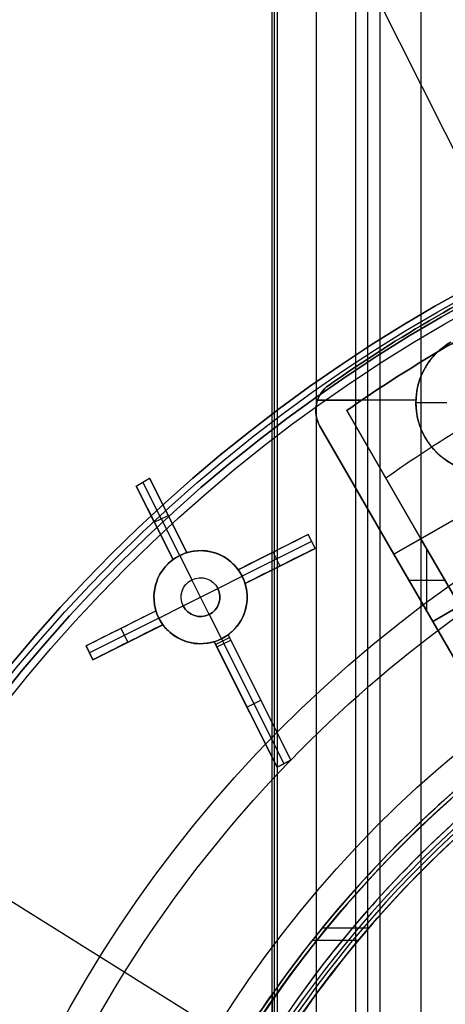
# Model space of a CAD drawing. Extents: x 16119 to 17321, y -6854 to -5812.
# Tile 52 of 68: x 16643 to 16671, y -6430 to -6367. Entities that reach past the tile are written whole.
import ezdxf

# ---------------------------------------------------------------- set-up
doc = ezdxf.new("R2010")
doc.units = 0
doc.layers.get('0').update_dxf_attribs({"linetype": 'CONTINUOUS'})
for name, color, linetype in [('BLANCO_METALICO', 7, 'CONTINUOUS'), ('COLOR', 7, 'CONTINUOUS'), ('LUZ', 7, 'CONTINUOUS')]:
    doc.layers.add(name, color=color, linetype=linetype)

msp = doc.modelspace()

# ---------------------------------------------------------------- linework, layer by layer
for p, q in [((16662.527, -6441.857, 51.183), (16662.527, -5812.14, 51.183)), ((16665.063, -6441.857, 51.536), (16665.063, -5811.868, 51.536)), ((16665.84, -6441.857, 51.959), (16665.84, -5811.868, 51.959)), ((16666.616, -5811.868, 52.382), (16666.616, -6441.857, 52.382)), ((16669.276, -6441.857, 52.752), (16669.276, -5811.868, 52.752)), ((16659.643, -5815.868, 52.337), (16659.643, -6441.857, 52.337)), ((16659.817, -6441.857, 51.583), (16659.817, -5815.868, 51.583)), ((16659.991, -5815.868, 50.83), (16659.991, -6441.857, 50.83)), ((16662.901, -6425.243, 55.925), (16665.9, -6425.243, 56.617)), ((16665.211, -6426.057, 50.773), (16662.247, -6426.057, 50.088)), ((16659.666, -6429.523, 49.493), (16659.666, -6433.678, 49.493))]:
    msp.add_line(p, q)
at = {"extrusion": (-0.224951, 1.81524e-15, 0.97437)}
msp.add_lwpolyline([(6430.281, 16368.813), (6429.806, 16368.478), (6429.332, 16368.139), (6428.862, 16367.796), (6428.393, 16367.449), (6427.927, 16367.097), (6427.463, 16366.742), (6427.002, 16366.383), (6426.543, 16366.02), (6426.087, 16365.653), (6425.634, 16365.282), (6425.183, 16364.907), (6424.735, 16364.529), (6424.29, 16364.146), (6423.848, 16363.76), (6423.408, 16363.371), (6422.971, 16362.977), (6422.538, 16362.58), (6422.107, 16362.18), (6421.679, 16361.775), (6421.255, 16361.368), (6420.833, 16360.956), (6420.415, 16360.542), (6420, 16360.124), (6419.588, 16359.702), (6419.179, 16359.277), (6418.774, 16358.849), (6418.372, 16358.418), (6417.974, 16357.983), (6417.579, 16357.545), (6417.187, 16357.104), (6416.799, 16356.66), (6416.414, 16356.213), (6416.033, 16355.763), (6415.656, 16355.31), (6415.282, 16354.855), (6414.912, 16354.396), (6414.545, 16353.934), (6414.183, 16353.47), (6413.824, 16353.003), (6413.468, 16352.533), (6413.117, 16352.061), (6412.77, 16351.586), (6412.426, 16351.108), (6412.086, 16350.628), (6411.75, 16350.146), (6411.418, 16349.661), (6411.09, 16349.174), (6410.766, 16348.685), (6410.446, 16348.193), (6410.13, 16347.699), (6409.819, 16347.203), (6409.511, 16346.705), (6409.207, 16346.205), (6408.907, 16345.703), (6408.612, 16345.2), (6408.32, 16344.694), (6408.033, 16344.186), (6407.75, 16343.677), (6407.471, 16343.166), (6407.196, 16342.653), (6406.926, 16342.139), (6406.659, 16341.623), (6406.397, 16341.106), (6406.139, 16340.587), (6405.886, 16340.067), (6405.636, 16339.545), (6405.391, 16339.023), (6405.15, 16338.499), (6404.914, 16337.974), (6404.681, 16337.447), (6404.453, 16336.92), (6404.229, 16336.392), (6404.01, 16335.862), (6403.794, 16335.332), (6403.583, 16334.801), (6403.377, 16334.269), (6403.174, 16333.736), (6402.976, 16333.203), (6402.782, 16332.669), (6402.592, 16332.134), (6402.407, 16331.599), (6402.226, 16331.063), (6402.049, 16330.527), (6401.876, 16329.99), (6401.708, 16329.454), (6401.544, 16328.916), (6401.384, 16328.379), (6401.228, 16327.841), (6401.076, 16327.303), (6400.929, 16326.766), (6400.786, 16326.228), (6400.647, 16325.69), (6400.512, 16325.152), (6400.381, 16324.614), (6400.254, 16324.076), (6400.132, 16323.539), (6400.013, 16323.001), (6399.899, 16322.464), (6399.789, 16321.928), (6399.682, 16321.391), (6399.58, 16320.855), (6399.482, 16320.32), (6399.388, 16319.785), (6399.298, 16319.25), (6399.211, 16318.716), (6399.129, 16318.183), (6399.05, 16317.65), (6398.976, 16317.118), (6398.905, 16316.587), (6398.838, 16316.057), (6398.775, 16315.527), (6398.716, 16314.999), (6398.661, 16314.471), (6398.609, 16313.944), (6398.561, 16313.418), (6398.517, 16312.893), (6398.477, 16312.369), (6398.44, 16311.846), (6398.407, 16311.324), (6398.377, 16310.804), (6398.351, 16310.284), (6398.328, 16309.766), (6398.31, 16309.249), (6398.294, 16308.734), (6398.282, 16308.219), (6398.274, 16307.706), (6398.269, 16307.195), (6398.267, 16306.684), (6398.269, 16306.165), (6398.274, 16305.645), (6398.283, 16305.122), (6398.295, 16304.599), (6398.311, 16304.074), (6398.331, 16303.548), (6398.354, 16303.02), (6398.381, 16302.492), (6398.412, 16301.962), (6398.446, 16301.431), (6398.484, 16300.898), (6398.526, 16300.365), (6398.572, 16299.831), (6398.622, 16299.295), (6398.675, 16298.759), (6398.733, 16298.221), (6398.794, 16297.683), (6398.859, 16297.144), (6398.929, 16296.604), (6399.002, 16296.063), (6399.079, 16295.521), (6399.16, 16294.979), (6399.246, 16294.436), (6399.335, 16293.892), (6399.429, 16293.348), (6399.527, 16292.803), (6399.628, 16292.258), (6399.734, 16291.713), (6399.845, 16291.167), (6399.959, 16290.62), (6400.078, 16290.074), (6400.2, 16289.527), (6400.328, 16288.98), (6400.459, 16288.432), (6400.595, 16287.885), (6400.734, 16287.337), (6400.879, 16286.79), (6401.027, 16286.243), (6401.18, 16285.695), (6401.337, 16285.148), (6401.499, 16284.601), (6401.665, 16284.054), (6401.835, 16283.508), (6402.01, 16282.962), (6402.189, 16282.416), (6402.373, 16281.871), (6402.561, 16281.326), (6402.753, 16280.782), (6402.95, 16280.238), (6403.151, 16279.695), (6403.356, 16279.153), (6403.566, 16278.612), (6403.781, 16278.071), (6404, 16277.532), (6404.223, 16276.993), (6404.451, 16276.455), (6404.683, 16275.918), (6404.919, 16275.383), (6405.16, 16274.848), (6405.406, 16274.315), (6405.655, 16273.783), (6405.91, 16273.253), (6406.168, 16272.724), (6406.431, 16272.196), (6406.698, 16271.67), (6406.97, 16271.145), (6407.246, 16270.622), (6407.527, 16270.1), (6407.811, 16269.581), (6408.1, 16269.063), (6408.394, 16268.547), (6408.691, 16268.033), (6408.993, 16267.52), (6409.3, 16267.01), (6409.61, 16266.502), (6409.925, 16265.996), (6410.244, 16265.492), (6410.567, 16264.99), (6410.894, 16264.491), (6411.225, 16263.994), (6411.561, 16263.499), (6411.9, 16263.007), (6412.244, 16262.517), (6412.591, 16262.03), (6412.943, 16261.545), (6413.299, 16261.063), (6413.658, 16260.584), (6414.022, 16260.107), (6414.389, 16259.634), (6414.761, 16259.163), (6415.136, 16258.695), (6415.515, 16258.23), (6415.898, 16257.767), (6416.284, 16257.308), (6416.674, 16256.852), (6417.068, 16256.4), (6417.466, 16255.95), (6417.867, 16255.504), (6418.271, 16255.061), (6418.68, 16254.621), (6419.091, 16254.184), (6419.506, 16253.751), (6419.925, 16253.322), (6420.347, 16252.896), (6420.772, 16252.473), (6421.2, 16252.054), (6421.632, 16251.639), (6422.067, 16251.227), (6422.505, 16250.819), (6422.946, 16250.415), (6423.39, 16250.014), (6423.838, 16249.617), (6424.288, 16249.225), (6424.741, 16248.835), (6425.197, 16248.45), (6425.656, 16248.069), (6426.117, 16247.692), (6426.581, 16247.319), (6427.048, 16246.95), (6427.518, 16246.585), (6427.99, 16246.224), (6428.465, 16245.867), (6428.942, 16245.514), (6429.422, 16245.165), (6429.904, 16244.821), (6430.388, 16244.481), (6430.875, 16244.145), (6431.363, 16243.813)], dxfattribs=at)
at = {"extrusion": (-0.224951, -4.29386e-14, 0.97437)}
msp.add_lwpolyline([(6429.523, 16243.813), (6429.057, 16244.151), (6428.594, 16244.492), (6428.132, 16244.837), (6427.673, 16245.186), (6427.217, 16245.539), (6426.763, 16245.896), (6426.311, 16246.256), (6425.862, 16246.621), (6425.416, 16246.989), (6424.972, 16247.361), (6424.531, 16247.736), (6424.092, 16248.115), (6423.657, 16248.498), (6423.224, 16248.885), (6422.794, 16249.275), (6422.367, 16249.668), (6421.942, 16250.065), (6421.521, 16250.466), (6421.103, 16250.87), (6420.688, 16251.277), (6420.276, 16251.688), (6419.867, 16252.102), (6419.461, 16252.519), (6419.059, 16252.939), (6418.66, 16253.363), (6418.264, 16253.79), (6417.871, 16254.22), (6417.482, 16254.653), (6417.096, 16255.089), (6416.713, 16255.528), (6416.334, 16255.971), (6415.959, 16256.416), (6415.587, 16256.864), (6415.218, 16257.314), (6414.853, 16257.768), (6414.492, 16258.224), (6414.134, 16258.683), (6413.78, 16259.145), (6413.43, 16259.609), (6413.083, 16260.075), (6412.74, 16260.545), (6412.401, 16261.016), (6412.066, 16261.491), (6411.734, 16261.967), (6411.407, 16262.446), (6411.083, 16262.927), (6410.763, 16263.41), (6410.447, 16263.896), (6410.135, 16264.383), (6409.827, 16264.873), (6409.523, 16265.365), (6409.223, 16265.858), (6408.927, 16266.354), (6408.634, 16266.851), (6408.346, 16267.351), (6408.062, 16267.852), (6407.782, 16268.355), (6407.506, 16268.859), (6407.234, 16269.365), (6406.967, 16269.873), (6406.703, 16270.382), (6406.443, 16270.892), (6406.188, 16271.404), (6405.937, 16271.918), (6405.689, 16272.433), (6405.446, 16272.949), (6405.208, 16273.466), (6404.973, 16273.984), (6404.742, 16274.504), (6404.516, 16275.024), (6404.294, 16275.546), (6404.076, 16276.068), (6403.862, 16276.591), (6403.652, 16277.116), (6403.446, 16277.641), (6403.245, 16278.166), (6403.048, 16278.693), (6402.855, 16279.22), (6402.666, 16279.748), (6402.481, 16280.276), (6402.3, 16280.805), (6402.124, 16281.334), (6401.951, 16281.864), (6401.783, 16282.394), (6401.619, 16282.924), (6401.459, 16283.455), (6401.303, 16283.986), (6401.152, 16284.517), (6401.004, 16285.048), (6400.86, 16285.579), (6400.721, 16286.111), (6400.585, 16286.642), (6400.454, 16287.173), (6400.327, 16287.704), (6400.203, 16288.235), (6400.084, 16288.766), (6399.969, 16289.296), (6399.857, 16289.827), (6399.75, 16290.356), (6399.646, 16290.886), (6399.547, 16291.415), (6399.451, 16291.944), (6399.359, 16292.472), (6399.271, 16293), (6399.187, 16293.527), (6399.107, 16294.053), (6399.031, 16294.579), (6398.958, 16295.104), (6398.889, 16295.629), (6398.824, 16296.152), (6398.763, 16296.675), (6398.705, 16297.197), (6398.651, 16297.718), (6398.601, 16298.238), (6398.554, 16298.757), (6398.511, 16299.276), (6398.471, 16299.793), (6398.435, 16300.309), (6398.403, 16300.824), (6398.374, 16301.338), (6398.349, 16301.851), (6398.327, 16302.363), (6398.308, 16302.873), (6398.293, 16303.382), (6398.282, 16303.89), (6398.274, 16304.397), (6398.269, 16304.902), (6398.267, 16305.406), (6398.269, 16305.932), (6398.274, 16306.459), (6398.283, 16306.988), (6398.296, 16307.518), (6398.312, 16308.05), (6398.332, 16308.583), (6398.356, 16309.117), (6398.384, 16309.653), (6398.415, 16310.19), (6398.451, 16310.728), (6398.49, 16311.267), (6398.533, 16311.808), (6398.58, 16312.349), (6398.631, 16312.892), (6398.686, 16313.435), (6398.745, 16313.98), (6398.808, 16314.525), (6398.875, 16315.071), (6398.946, 16315.619), (6399.021, 16316.167), (6399.101, 16316.715), (6399.184, 16317.265), (6399.272, 16317.815), (6399.364, 16318.366), (6399.46, 16318.917), (6399.56, 16319.469), (6399.665, 16320.021), (6399.774, 16320.574), (6399.887, 16321.127), (6400.004, 16321.681), (6400.126, 16322.235), (6400.252, 16322.789), (6400.383, 16323.343), (6400.518, 16323.897), (6400.657, 16324.452), (6400.801, 16325.006), (6400.949, 16325.561), (6401.101, 16326.115), (6401.258, 16326.669), (6401.42, 16327.224), (6401.586, 16327.778), (6401.756, 16328.331), (6401.931, 16328.884), (6402.111, 16329.437), (6402.295, 16329.99), (6402.483, 16330.542), (6402.676, 16331.093), (6402.874, 16331.644), (6403.076, 16332.194), (6403.282, 16332.744), (6403.494, 16333.292), (6403.709, 16333.84), (6403.929, 16334.387), (6404.154, 16334.933), (6404.384, 16335.478), (6404.617, 16336.022), (6404.856, 16336.565), (6405.099, 16337.106), (6405.346, 16337.646), (6405.598, 16338.186), (6405.854, 16338.723), (6406.115, 16339.26), (6406.381, 16339.794), (6406.651, 16340.328), (6406.925, 16340.859), (6407.204, 16341.389), (6407.488, 16341.918), (6407.775, 16342.444), (6408.068, 16342.969), (6408.364, 16343.492), (6408.666, 16344.013), (6408.971, 16344.532), (6409.281, 16345.049), (6409.595, 16345.564), (6409.914, 16346.076), (6410.236, 16346.587), (6410.564, 16347.095), (6410.895, 16347.601), (6411.231, 16348.104), (6411.57, 16348.605), (6411.915, 16349.104), (6412.263, 16349.6), (6412.615, 16350.093), (6412.972, 16350.584), (6413.332, 16351.072), (6413.697, 16351.557), (6414.066, 16352.039), (6414.438, 16352.519), (6414.815, 16352.995), (6415.195, 16353.469), (6415.58, 16353.94), (6415.968, 16354.407), (6416.36, 16354.871), (6416.756, 16355.333), (6417.156, 16355.791), (6417.56, 16356.245), (6417.967, 16356.697), (6418.377, 16357.145), (6418.792, 16357.589), (6419.21, 16358.03), (6419.631, 16358.468), (6420.056, 16358.902), (6420.485, 16359.332), (6420.916, 16359.759), (6421.351, 16360.182), (6421.79, 16360.602), (6422.232, 16361.017), (6422.676, 16361.429), (6423.124, 16361.837), (6423.576, 16362.241), (6424.03, 16362.641), (6424.487, 16363.038), (6424.947, 16363.43), (6425.411, 16363.818), (6425.877, 16364.202), (6426.345, 16364.582), (6426.817, 16364.958), (6427.291, 16365.33), (6427.768, 16365.698), (6428.248, 16366.061), (6428.73, 16366.42), (6429.215, 16366.775), (6429.702, 16367.126), (6430.192, 16367.472), (6430.684, 16367.814), (6431.178, 16368.151), (6431.674, 16368.485), (6432.173, 16368.813)], dxfattribs=at)
at = {"extrusion": (-0.224951, -3.81324e-14, 0.97437)}
msp.add_lwpolyline([(6435.731, 16243.813), (6435.221, 16244.122), (6434.712, 16244.436), (6434.206, 16244.754), (6433.701, 16245.077), (6433.199, 16245.405), (6432.699, 16245.737), (6432.201, 16246.074), (6431.706, 16246.416), (6431.213, 16246.761), (6430.723, 16247.112), (6430.235, 16247.467), (6429.75, 16247.826), (6429.267, 16248.19), (6428.788, 16248.558), (6428.31, 16248.931), (6427.836, 16249.308), (6427.365, 16249.689), (6426.896, 16250.075), (6426.431, 16250.464), (6425.968, 16250.858), (6425.509, 16251.256), (6425.053, 16251.659), (6424.6, 16252.065), (6424.15, 16252.475), (6423.704, 16252.889), (6423.261, 16253.308), (6422.821, 16253.73), (6422.385, 16254.156), (6421.952, 16254.586), (6421.523, 16255.019), (6421.097, 16255.457), (6420.676, 16255.898), (6420.257, 16256.343), (6419.843, 16256.791), (6419.432, 16257.243), (6419.025, 16257.698), (6418.622, 16258.157), (6418.223, 16258.619), (6417.828, 16259.084), (6417.437, 16259.553), (6417.049, 16260.025), (6416.666, 16260.5), (6416.287, 16260.978), (6415.912, 16261.46), (6415.542, 16261.944), (6415.175, 16262.431), (6414.813, 16262.921), (6414.455, 16263.414), (6414.101, 16263.91), (6413.751, 16264.408), (6413.406, 16264.909), (6413.065, 16265.413), (6412.729, 16265.919), (6412.397, 16266.428), (6412.07, 16266.939), (6411.747, 16267.453), (6411.428, 16267.968), (6411.114, 16268.486), (6410.805, 16269.006), (6410.5, 16269.529), (6410.2, 16270.053), (6409.904, 16270.579), (6409.613, 16271.108), (6409.326, 16271.638), (6409.045, 16272.17), (6408.768, 16272.703), (6408.495, 16273.238), (6408.227, 16273.775), (6407.964, 16274.314), (6407.706, 16274.854), (6407.452, 16275.395), (6407.203, 16275.938), (6406.959, 16276.482), (6406.719, 16277.027), (6406.484, 16277.573), (6406.254, 16278.121), (6406.029, 16278.669), (6405.808, 16279.219), (6405.592, 16279.769), (6405.381, 16280.321), (6405.175, 16280.873), (6404.973, 16281.426), (6404.776, 16281.979), (6404.584, 16282.533), (6404.396, 16283.088), (6404.213, 16283.643), (6404.035, 16284.199), (6403.861, 16284.755), (6403.692, 16285.311), (6403.528, 16285.868), (6403.369, 16286.424), (6403.214, 16286.981), (6403.064, 16287.538), (6402.918, 16288.095), (6402.777, 16288.652), (6402.641, 16289.209), (6402.509, 16289.766), (6402.381, 16290.323), (6402.259, 16290.879), (6402.14, 16291.435), (6402.027, 16291.991), (6401.917, 16292.546), (6401.812, 16293.101), (6401.712, 16293.655), (6401.616, 16294.209), (6401.524, 16294.762), (6401.437, 16295.315), (6401.354, 16295.867), (6401.276, 16296.418), (6401.201, 16296.968), (6401.131, 16297.517), (6401.066, 16298.066), (6401.004, 16298.613), (6400.947, 16299.16), (6400.894, 16299.706), (6400.844, 16300.25), (6400.8, 16300.793), (6400.759, 16301.336), (6400.722, 16301.876), (6400.689, 16302.416), (6400.66, 16302.955), (6400.635, 16303.492), (6400.614, 16304.028), (6400.597, 16304.562), (6400.584, 16305.095), (6400.574, 16305.626), (6400.569, 16306.156), (6400.567, 16306.684), (6400.569, 16307.203), (6400.574, 16307.723), (6400.583, 16308.245), (6400.596, 16308.767), (6400.612, 16309.292), (6400.633, 16309.817), (6400.657, 16310.344), (6400.684, 16310.873), (6400.716, 16311.402), (6400.751, 16311.933), (6400.791, 16312.465), (6400.834, 16312.998), (6400.881, 16313.532), (6400.933, 16314.067), (6400.988, 16314.603), (6401.047, 16315.14), (6401.11, 16315.678), (6401.178, 16316.217), (6401.249, 16316.757), (6401.325, 16317.297), (6401.404, 16317.839), (6401.488, 16318.381), (6401.576, 16318.923), (6401.669, 16319.467), (6401.765, 16320.01), (6401.866, 16320.555), (6401.971, 16321.1), (6402.081, 16321.645), (6402.194, 16322.19), (6402.312, 16322.736), (6402.435, 16323.282), (6402.562, 16323.829), (6402.693, 16324.375), (6402.828, 16324.922), (6402.969, 16325.468), (6403.113, 16326.015), (6403.262, 16326.562), (6403.415, 16327.108), (6403.573, 16327.655), (6403.735, 16328.201), (6403.902, 16328.747), (6404.074, 16329.292), (6404.249, 16329.838), (6404.43, 16330.382), (6404.615, 16330.927), (6404.804, 16331.471), (6404.998, 16332.014), (6405.197, 16332.556), (6405.4, 16333.098), (6405.608, 16333.639), (6405.82, 16334.179), (6406.036, 16334.718), (6406.258, 16335.257), (6406.484, 16335.794), (6406.714, 16336.33), (6406.949, 16336.865), (6407.189, 16337.399), (6407.433, 16337.932), (6407.681, 16338.463), (6407.934, 16338.994), (6408.192, 16339.522), (6408.454, 16340.049), (6408.721, 16340.575), (6408.992, 16341.099), (6409.268, 16341.621), (6409.548, 16342.142), (6409.832, 16342.661), (6410.122, 16343.178), (6410.415, 16343.693), (6410.713, 16344.206), (6411.015, 16344.717), (6411.322, 16345.226), (6411.633, 16345.733), (6411.948, 16346.238), (6412.268, 16346.74), (6412.592, 16347.241), (6412.92, 16347.739), (6413.253, 16348.234), (6413.589, 16348.727), (6413.93, 16349.217), (6414.276, 16349.705), (6414.625, 16350.19), (6414.978, 16350.673), (6415.336, 16351.153), (6415.697, 16351.63), (6416.063, 16352.104), (6416.432, 16352.575), (6416.806, 16353.043), (6417.183, 16353.508), (6417.565, 16353.97), (6417.95, 16354.429), (6418.339, 16354.885), (6418.732, 16355.338), (6419.128, 16355.787), (6419.529, 16356.233), (6419.933, 16356.676), (6420.34, 16357.115), (6420.751, 16357.551), (6421.166, 16357.983), (6421.584, 16358.412), (6422.006, 16358.837), (6422.431, 16359.258), (6422.859, 16359.676), (6423.291, 16360.09), (6423.726, 16360.5), (6424.164, 16360.907), (6424.606, 16361.309), (6425.05, 16361.708), (6425.498, 16362.103), (6425.949, 16362.494), (6426.402, 16362.881), (6426.859, 16363.263), (6427.318, 16363.642), (6427.781, 16364.017), (6428.246, 16364.387), (6428.714, 16364.753), (6429.184, 16365.115), (6429.657, 16365.473), (6430.133, 16365.827), (6430.611, 16366.176), (6431.092, 16366.521), (6431.575, 16366.862), (6432.06, 16367.198), (6432.548, 16367.53), (6433.038, 16367.858), (6433.53, 16368.181), (6434.024, 16368.499), (6434.521, 16368.813)], dxfattribs=at)
at = {"extrusion": (-0.224951, -2.12544e-14, 0.97437)}
msp.add_lwpolyline([(6436.038, 16368.46), (6435.524, 16368.152), (6435.012, 16367.84), (6434.502, 16367.523), (6433.994, 16367.201), (6433.488, 16366.874), (6432.984, 16366.543), (6432.483, 16366.207), (6431.984, 16365.867), (6431.488, 16365.522), (6430.994, 16365.172), (6430.502, 16364.818), (6430.013, 16364.46), (6429.527, 16364.096), (6429.043, 16363.729), (6428.563, 16363.357), (6428.085, 16362.98), (6427.609, 16362.6), (6427.137, 16362.215), (6426.668, 16361.825), (6426.202, 16361.432), (6425.739, 16361.034), (6425.279, 16360.632), (6424.822, 16360.226), (6424.369, 16359.815), (6423.919, 16359.401), (6423.472, 16358.983), (6423.029, 16358.56), (6422.589, 16358.134), (6422.152, 16357.704), (6421.72, 16357.27), (6421.29, 16356.832), (6420.865, 16356.391), (6420.443, 16355.946), (6420.025, 16355.497), (6419.611, 16355.045), (6419.2, 16354.589), (6418.793, 16354.129), (6418.391, 16353.666), (6417.992, 16353.2), (6417.597, 16352.731), (6417.207, 16352.258), (6416.82, 16351.782), (6416.438, 16351.303), (6416.059, 16350.82), (6415.685, 16350.335), (6415.315, 16349.846), (6414.95, 16349.355), (6414.588, 16348.861), (6414.231, 16348.364), (6413.878, 16347.864), (6413.53, 16347.362), (6413.186, 16346.857), (6412.847, 16346.349), (6412.512, 16345.839), (6412.181, 16345.326), (6411.855, 16344.811), (6411.534, 16344.293), (6411.217, 16343.774), (6410.904, 16343.252), (6410.597, 16342.728), (6410.293, 16342.202), (6409.995, 16341.674), (6409.701, 16341.143), (6409.412, 16340.611), (6409.127, 16340.078), (6408.848, 16339.542), (6408.572, 16339.005), (6408.302, 16338.466), (6408.036, 16337.925), (6407.775, 16337.383), (6407.519, 16336.84), (6407.268, 16336.295), (6407.021, 16335.749), (6406.779, 16335.201), (6406.542, 16334.652), (6406.31, 16334.103), (6406.082, 16333.552), (6405.859, 16333), (6405.641, 16332.447), (6405.428, 16331.893), (6405.22, 16331.339), (6405.016, 16330.784), (6404.817, 16330.228), (6404.623, 16329.671), (6404.433, 16329.114), (6404.249, 16328.556), (6404.069, 16327.998), (6403.893, 16327.439), (6403.723, 16326.881), (6403.557, 16326.321), (6403.396, 16325.762), (6403.24, 16325.203), (6403.088, 16324.643), (6402.941, 16324.083), (6402.799, 16323.524), (6402.661, 16322.964), (6402.528, 16322.405), (6402.399, 16321.845), (6402.275, 16321.286), (6402.156, 16320.728), (6402.041, 16320.169), (6401.93, 16319.611), (6401.824, 16319.054), (6401.723, 16318.497), (6401.626, 16317.94), (6401.534, 16317.385), (6401.446, 16316.829), (6401.362, 16316.275), (6401.283, 16315.721), (6401.208, 16315.168), (6401.137, 16314.616), (6401.07, 16314.065), (6401.008, 16313.515), (6400.95, 16312.966), (6400.897, 16312.418), (6400.847, 16311.871), (6400.802, 16311.325), (6400.76, 16310.78), (6400.723, 16310.236), (6400.69, 16309.694), (6400.661, 16309.153), (6400.636, 16308.613), (6400.615, 16308.075), (6400.597, 16307.538), (6400.584, 16307.003), (6400.574, 16306.469), (6400.569, 16305.936), (6400.567, 16305.406), (6400.569, 16304.894), (6400.574, 16304.381), (6400.583, 16303.866), (6400.595, 16303.35), (6400.611, 16302.833), (6400.631, 16302.315), (6400.654, 16301.795), (6400.681, 16301.274), (6400.712, 16300.751), (6400.747, 16300.228), (6400.785, 16299.703), (6400.827, 16299.177), (6400.873, 16298.651), (6400.923, 16298.123), (6400.976, 16297.594), (6401.034, 16297.064), (6401.096, 16296.533), (6401.161, 16296.002), (6401.231, 16295.469), (6401.304, 16294.936), (6401.382, 16294.402), (6401.463, 16293.868), (6401.549, 16293.333), (6401.639, 16292.797), (6401.733, 16292.26), (6401.831, 16291.723), (6401.933, 16291.186), (6402.039, 16290.648), (6402.15, 16290.11), (6402.265, 16289.571), (6402.384, 16289.033), (6402.507, 16288.494), (6402.635, 16287.954), (6402.767, 16287.415), (6402.903, 16286.876), (6403.043, 16286.336), (6403.188, 16285.797), (6403.337, 16285.258), (6403.491, 16284.718), (6403.649, 16284.179), (6403.811, 16283.64), (6403.977, 16283.102), (6404.148, 16282.564), (6404.324, 16282.026), (6404.504, 16281.489), (6404.688, 16280.952), (6404.877, 16280.415), (6405.07, 16279.88), (6405.267, 16279.345), (6405.469, 16278.81), (6405.675, 16278.277), (6405.886, 16277.744), (6406.101, 16277.212), (6406.321, 16276.681), (6406.545, 16276.151), (6406.774, 16275.623), (6407.007, 16275.095), (6407.244, 16274.568), (6407.486, 16274.043), (6407.732, 16273.519), (6407.983, 16272.996), (6408.238, 16272.475), (6408.497, 16271.955), (6408.761, 16271.437), (6409.029, 16270.92), (6409.302, 16270.405), (6409.579, 16269.891), (6409.86, 16269.379), (6410.146, 16268.869), (6410.436, 16268.361), (6410.73, 16267.855), (6411.028, 16267.351), (6411.331, 16266.848), (6411.638, 16266.348), (6411.949, 16265.85), (6412.265, 16265.354), (6412.585, 16264.861), (6412.908, 16264.369), (6413.236, 16263.881), (6413.568, 16263.394), (6413.904, 16262.91), (6414.245, 16262.428), (6414.589, 16261.949), (6414.937, 16261.473), (6415.289, 16260.999), (6415.646, 16260.528), (6416.006, 16260.06), (6416.37, 16259.595), (6416.738, 16259.132), (6417.109, 16258.673), (6417.485, 16258.216), (6417.864, 16257.762), (6418.247, 16257.312), (6418.634, 16256.865), (6419.024, 16256.42), (6419.418, 16255.979), (6419.816, 16255.542), (6420.217, 16255.107), (6420.621, 16254.676), (6421.029, 16254.249), (6421.441, 16253.824), (6421.856, 16253.404), (6422.274, 16252.987), (6422.695, 16252.573), (6423.12, 16252.163), (6423.548, 16251.757), (6423.979, 16251.354), (6424.414, 16250.955), (6424.851, 16250.56), (6425.291, 16250.169), (6425.734, 16249.781), (6426.181, 16249.398), (6426.63, 16249.018), (6427.082, 16248.642), (6427.537, 16248.271), (6427.994, 16247.903), (6428.454, 16247.539), (6428.917, 16247.18), (6429.382, 16246.824), (6429.85, 16246.473), (6430.321, 16246.125), (6430.793, 16245.782), (6431.269, 16245.444), (6431.746, 16245.109), (6432.226, 16244.779), (6432.708, 16244.453), (6433.192, 16244.131), (6433.678, 16243.813)], dxfattribs=at)
for points in [[(16671.055, -6416.743), (16670.72, -6417.043), (16670.386, -6417.344), (16670.055, -6417.648), (16669.725, -6417.953), (16669.397, -6418.261), (16669.072, -6418.57), (16668.748, -6418.882), (16668.425, -6419.195), (16668.105, -6419.51), (16667.787, -6419.828), (16667.471, -6420.147), (16667.156, -6420.468), (16666.844, -6420.791), (16666.534, -6421.116), (16666.225, -6421.443), (16665.919, -6421.772), (16665.614, -6422.103), (16665.312, -6422.435), (16665.012, -6422.77), (16664.714, -6423.106), (16664.417, -6423.444), (16664.123, -6423.784), (16663.831, -6424.125), (16663.542, -6424.469), (16663.254, -6424.814), (16662.968, -6425.161), (16662.685, -6425.51), (16662.403, -6425.86), (16662.124, -6426.213), (16661.847, -6426.567), (16661.573, -6426.922), (16661.3, -6427.28), (16661.03, -6427.639), (16660.762, -6427.999), (16660.496, -6428.362), (16660.232, -6428.726), (16659.971, -6429.091), (16659.712, -6429.459), (16659.455, -6429.827), (16659.2, -6430.198)], [(16671.071, -6418.751), (16670.748, -6419.05), (16670.427, -6419.351), (16670.108, -6419.654), (16669.791, -6419.959), (16669.475, -6420.266), (16669.162, -6420.575), (16668.85, -6420.886), (16668.54, -6421.199), (16668.232, -6421.514), (16667.926, -6421.83), (16667.622, -6422.148), (16667.32, -6422.469), (16667.02, -6422.791), (16666.722, -6423.115), (16666.426, -6423.44), (16666.131, -6423.768), (16665.839, -6424.097), (16665.549, -6424.428), (16665.261, -6424.761), (16664.975, -6425.096), (16664.691, -6425.432), (16664.409, -6425.77), (16664.13, -6426.11), (16663.852, -6426.452), (16663.576, -6426.795), (16663.303, -6427.14), (16663.032, -6427.487), (16662.763, -6427.835), (16662.496, -6428.185), (16662.231, -6428.537), (16661.968, -6428.89), (16661.708, -6429.245), (16661.45, -6429.602), (16661.194, -6429.96), (16660.94, -6430.32)]]:
    msp.add_lwpolyline(points)
at = {"extrusion": (0, 0, -1)}
for centre, radius in [((-16719.68, -6471.509, -89.375), 70.942), ((-16719.68, -6471.509, -46.5), 70.942), ((-16719.68, -6471.509, -88.125), 52.091), ((-16719.68, -6471.509, -62.125), 47.035)]:
    msp.add_arc(centre, radius, 330, 150, dxfattribs=at)
for centre, radius, start, end in [((16719.68, -6471.509, 89.375), 73.242, 30, 210), ((16719.68, -6471.509, 68.687), 73.242, 91.17127, 191.58203), ((16719.68, -6471.509, 46.5), 71.742, 52.5, 187.5), ((16719.68, -6471.509, 88.63), 71.445, 30, 210), ((16719.68, -6471.509, 89.056), 71.211, 30, 210), ((16719.68, -6471.509, 67.937), 70.942, 93.83646, 193.71674), ((16719.68, -6471.509, 88.125), 70.939, 75, 165), ((16719.68, -6471.509, 88.125), 70.939, 97.5, 142.5), ((16719.68, -6471.509, 67.125), 53.582, 30, 210), ((16719.68, -6471.509, 65.621), 53.582, 30, 210), ((16719.68, -6471.509, 67.125), 52.091, 30, 210), ((16719.68, -6471.509, 77.625), 52.091, 30, 210)]:
    msp.add_arc(centre, radius, start, end)
at = {"extrusion": (-0.97437, 9.33443e-11, -0.224951)}
msp.add_arc((6713.76, -3790.721, -16243.813), 298.551, 161.06574, 162.18597, dxfattribs=at)
at = {"layer": 'BLANCO_METALICO'}
for p, q in [((16670.237, -6385.873, 187.647), (16670.237, -6385.873, 190.147)), ((16670.237, -6385.873, 184.647), (16670.237, -6385.873, 187.647)), ((16663.336, -6390.268, 187.647), (16663.336, -6390.268, 190.147)), ((16663.336, -6390.268, 184.647), (16663.336, -6390.268, 187.647)), ((16662.531, -6391.474, 187.647), (16662.531, -6391.474, 190.147)), ((16662.531, -6391.474, 187.647), (16662.531, -6391.474, 184.647)), ((16662.597, -6391.242, 190.147), (16665.445, -6391.242, 190.147)), ((16668.932, -6391.242, 184.647), (16662.597, -6391.242, 184.647)), ((16684.84, -6391.165, 184.647), (16667.519, -6401.165, 184.647)), ((16670.929, -6391.402, 174.647), (16668.929, -6391.402, 174.647)), ((16664.483, -6391.907, 190.147), (16664.483, -6391.907, 187.647)), ((16669.251, -6400.165, 187.647), (16664.483, -6391.907, 187.647)), ((16664.483, -6391.907, 190.147), (16669.251, -6400.165, 190.147)), ((16669.251, -6400.165, 188.897), (16664.483, -6391.907, 188.897)), ((16669.251, -6400.165, 187.647), (16683.108, -6392.165, 187.647)), ((16662.751, -6392.907, 187.647), (16662.751, -6392.907, 190.147)), ((16662.751, -6392.907, 187.647), (16667.519, -6401.165, 187.647)), ((16667.519, -6401.165, 190.147), (16662.751, -6392.907, 190.147)), ((16662.751, -6392.907, 184.647), (16662.751, -6392.907, 187.647)), ((16662.751, -6392.907, 184.647), (16667.519, -6401.165, 184.647)), ((16662.751, -6392.907, 188.897), (16667.519, -6401.165, 188.897)), ((16662.751, -6392.907, 186.147), (16667.519, -6401.165, 186.147)), ((16669.532, -6393.652, 184.647), (16669.532, -6393.652, 174.647)), ((16670.019, -6405.495, 184.647), (16687.34, -6395.495, 184.647)), ((16666.867, -6396.036, 187.647), (16666.867, -6396.036, 190.147)), ((16665.135, -6397.036, 187.647), (16665.135, -6397.036, 190.147)), ((16665.135, -6397.036, 184.647), (16665.135, -6397.036, 187.647)), ((16667.519, -6401.165, 190.147), (16669.251, -6400.165, 190.147)), ((16669.251, -6400.165, 190.147), (16669.251, -6400.165, 187.647)), ((16669.251, -6400.165, 190.147), (16671.751, -6404.495, 190.147)), ((16671.751, -6404.495, 187.647), (16669.251, -6400.165, 187.647)), ((16671.751, -6404.495, 188.897), (16669.251, -6400.165, 188.897)), ((16669.635, -6404.83, 190.147), (16669.635, -6400.83, 190.147)), ((16667.519, -6401.165, 187.647), (16667.519, -6401.165, 190.147)), ((16670.019, -6405.495, 190.147), (16667.519, -6401.165, 190.147)), ((16667.519, -6401.165, 187.647), (16670.019, -6405.495, 187.647)), ((16667.519, -6401.165, 184.647), (16667.519, -6401.165, 187.647)), ((16667.519, -6401.165, 184.647), (16670.019, -6405.495, 184.647)), ((16667.519, -6401.165, 188.897), (16670.019, -6405.495, 188.897)), ((16667.519, -6401.165, 186.147), (16670.019, -6405.495, 186.147)), ((16668.481, -6402.83, 190.147), (16670.79, -6402.83, 190.147)), ((16670.501, -6402.33, 187.647), (16670.501, -6402.33, 190.147)), ((16668.769, -6403.33, 187.647), (16668.769, -6403.33, 190.147)), ((16668.769, -6403.33, 184.647), (16668.769, -6403.33, 187.647)), ((16671.751, -6404.495, 190.147), (16670.019, -6405.495, 190.147)), ((16670.019, -6405.495, 190.147), (16670.019, -6405.495, 187.647)), ((16670.019, -6405.495, 187.647), (16675.596, -6415.154, 187.647)), ((16675.596, -6415.154, 190.147), (16670.019, -6405.495, 190.147)), ((16670.019, -6405.495, 184.647), (16692.433, -6444.318, 184.647)), ((16670.019, -6405.495, 187.647), (16670.019, -6405.495, 184.647)), ((16670.019, -6405.495, 188.897), (16675.596, -6415.154, 188.897)), ((16670.019, -6405.495, 186.147), (16692.433, -6444.318, 186.147))]:
    msp.add_line(p, q, dxfattribs=at)
at = {"layer": 'BLANCO_METALICO', "extrusion": (0, 0, -1)}
for centre, radius, start, end in [((-16719.679, -6471.509, -171.647), 99.1, 360, 180), ((-16719.679, -6471.509, -170.031), 98.7, 360, 180), ((-16719.679, -6471.509, -168.531), 98.7, 360, 180), ((-16719.679, -6471.509, -168.031), 98.2, 360, 180), ((-16719.679, -6471.509, -171.647), 99.5, 0, 180), ((-16719.679, -6471.509, -170.839), 99.5, 0, 180), ((-16719.679, -6471.509, -169.281), 99.5, 0, 180), ((-16719.679, -6471.509, -167.231), 98.2, 0, 180), ((-16717.179, -6467.179, -190.147), 93.885, 55.00519, 64.99481), ((-16717.179, -6467.179, -186.147), 93.885, 55.00519, 64.99481), ((-16717.179, -6467.179, -187.647), 91.885, 55.00519, 64.99481), ((-16717.179, -6467.179, -188.897), 91.885, 55.00519, 64.99481), ((-16673.429, -6391.402, -184.647), 4.5, 240, 60), ((-16673.429, -6391.402, -179.647), 4.5, 240, 60), ((-16664.483, -6391.907, -190.147), 2, 329.99999, 55.00519)]:
    msp.add_arc(centre, radius, start, end, dxfattribs=at)
at = {"layer": 'BLANCO_METALICO'}
for centre, radius, start, end in [((16719.679, -6471.509, 170.031), 99.5, 360, 180), ((16719.679, -6471.509, 168.531), 99.5, 0, 180), ((16719.679, -6471.509, 171.647), 98.7, 360, 180), ((16719.679, -6471.509, 170.839), 98.7, 360, 180), ((16717.179, -6467.179, 187.647), 93.885, 115.00519, 124.99481), ((16717.179, -6467.179, 184.647), 93.885, 115.00519, 124.99481), ((16717.179, -6467.179, 188.897), 93.885, 115.00519, 124.99481), ((16717.179, -6467.179, 190.147), 91.885, 115.00519, 124.99481), ((16673.429, -6391.402, 174.647), 4.5, 120, 300), ((16664.483, -6391.907, 187.647), 2, 124.99481, 210.00001), ((16664.483, -6391.907, 184.647), 2, 124.99481, 209.99999), ((16664.483, -6391.907, 188.897), 2, 124.99481, 210.00001), ((16664.483, -6391.907, 186.147), 2, 124.99492, 210.00001), ((16717.179, -6467.179, 187.647), 86.87, 121.25003, 125.28393)]:
    msp.add_arc(centre, radius, start, end, dxfattribs=at)
at = {"layer": 'COLOR'}
for p, q in [((16686.076, -6404.459, 22.446), (16651.401, -6335.269, -10.541)), ((16692.308, -6416.893, 26.2), (16653.369, -6339.196, -10.843)), ((16650.918, -6396.778, 8.954), (16651.775, -6396.257, 9.036)), ((16653.719, -6401.252, 3.7), (16651.346, -6396.518, 8.996)), ((16651.775, -6396.257, 9.036), (16654.185, -6401.065, 11.241)), ((16654.185, -6401.065, 3.658), (16651.775, -6396.257, 9.036)), ((16653.291, -6401.513, 11.12), (16650.918, -6396.778, 8.954)), ((16650.918, -6396.778, 8.954), (16653.291, -6401.513, 3.658)), ((16654.185, -6401.065, 7.45), (16652.486, -6397.676, 7.45)), ((16651.619, -6398.178, 7.389), (16653.291, -6401.513, 7.389)), ((16652.086, -6399.109, 6.347), (16652.98, -6398.661, 6.347)), ((16652.98, -6398.661, 6.347), (16652.98, -6398.661, 10.14)), ((16652.104, -6399.146, 6.306), (16652.104, -6399.146, 10.038)), ((16661.991, -6399.903, 10.7), (16657.484, -6402.162, 5.658)), ((16662.215, -6400.35, 10.7), (16657.745, -6402.59, 5.7)), ((16661.991, -6399.903, 13.046), (16662.439, -6400.797, 13.462)), ((16661.991, -6399.903, 13.046), (16661.991, -6399.903, 10.7)), ((16661.991, -6399.903, 10.7), (16662.439, -6400.797, 10.7)), ((16662.439, -6400.797, 12.081), (16661.991, -6399.903, 12.081)), ((16662.215, -6400.35, 13.254), (16662.215, -6400.35, 10.7)), ((16657.484, -6402.162, 9.352), (16660.786, -6400.507, 9.352)), ((16657.932, -6403.056, 5.658), (16662.439, -6400.797, 10.7)), ((16662.439, -6400.797, 10.7), (16662.439, -6400.797, 13.462)), ((16653.291, -6401.513, 11.12), (16653.291, -6401.513, 3.658)), ((16653.719, -6401.252, 3.7), (16653.719, -6401.252, -7.3)), ((16653.719, -6401.252, -7.3), (16654.503, -6402.816, -7.3)), ((16654.185, -6401.065, 3.658), (16654.185, -6401.065, 11.241)), ((16657.932, -6403.056, 9.56), (16661.42, -6401.307, 9.56)), ((16659.737, -6401.032, 8.179), (16659.737, -6401.032, 12.804)), ((16660.185, -6401.926, 8.179), (16659.737, -6401.032, 8.179)), ((16657.484, -6402.162, 12.534), (16657.484, -6402.162, 5.658)), ((16660.185, -6401.926, 8.179), (16660.185, -6401.926, 13.218)), ((16654.503, -6402.816, -1.3), (16654.503, -6402.816, -7.3)), ((16655.623, -6405.051, -1.3), (16654.503, -6402.816, -1.3)), ((16656.181, -6403.374, -7.3), (16657.745, -6402.59, -7.3)), ((16657.745, -6402.59, 5.7), (16657.745, -6402.59, -7.3)), ((16653.946, -6404.494, -1.3), (16656.181, -6403.374, -1.3)), ((16656.181, -6403.374, -7.3), (16656.181, -6403.374, -1.3)), ((16657.932, -6403.056, 5.658), (16657.932, -6403.056, 12.946)), ((16652.381, -6405.278, -7.3), (16653.946, -6404.494, -7.3)), ((16653.946, -6404.494, -1.3), (16653.946, -6404.494, -7.3)), ((16652.195, -6404.812, 5.658), (16647.687, -6407.071, 10.7)), ((16652.381, -6405.278, 5.7), (16647.911, -6407.518, 10.7)), ((16652.195, -6404.812, 8.728), (16649.45, -6406.188, 8.728)), ((16652.195, -6404.812, 5.658), (16652.195, -6404.812, 11.797)), ((16652.381, -6405.278, -7.3), (16652.381, -6405.278, 5.7)), ((16655.623, -6405.051, -1.3), (16655.623, -6405.051, -7.3)), ((16655.623, -6405.051, -7.3), (16656.407, -6406.616, -7.3)), ((16648.135, -6407.965, 10.7), (16652.643, -6405.706, 5.658)), ((16649.718, -6407.172, 8.929), (16652.643, -6405.706, 8.929)), ((16649.941, -6405.942, 8.179), (16649.941, -6405.942, 11.44)), ((16650.389, -6406.836, 8.179), (16649.941, -6405.942, 8.179)), ((16652.643, -6405.706, 12.201), (16652.643, -6405.706, 5.658)), ((16656.027, -6406.973, 0.7), (16656.921, -6406.525, 0.7)), ((16656.113, -6407.144, 0.7), (16657.007, -6406.696, 0.7)), ((16656.407, -6406.616, 0.7), (16656.407, -6406.616, -7.3)), ((16656.407, -6406.616, 0.7), (16656.56, -6406.92, 0.7)), ((16656.835, -6406.354, 13.655), (16660.887, -6414.438, 17.315)), ((16656.835, -6406.354, 13.655), (16656.835, -6406.354, 0.7)), ((16657.007, -6406.696, 0.7), (16656.835, -6406.354, 0.7)), ((16659.155, -6410.984, 9.007), (16656.835, -6406.354, 9.007)), ((16660.887, -6414.438, 15.7), (16657.007, -6406.696, 0.7)), ((16648.135, -6407.965, 11.453), (16647.687, -6407.071, 11.057)), ((16647.687, -6407.071, 10.7), (16647.687, -6407.071, 11.057)), ((16647.687, -6407.071, 10.7), (16648.135, -6407.965, 10.7)), ((16648.135, -6407.965, 11.077), (16647.709, -6407.115, 11.077)), ((16650.389, -6406.836, 11.84), (16650.389, -6406.836, 8.179)), ((16659.993, -6414.886, 17.172), (16655.941, -6406.802, 13.526)), ((16655.941, -6406.802, 0.7), (16655.941, -6406.802, 13.526)), ((16655.941, -6406.802, 0.7), (16656.113, -6407.144, 0.7)), ((16658.243, -6411.395, 8.936), (16655.941, -6406.802, 8.936)), ((16656.113, -6407.144, 0.7), (16659.993, -6414.886, 15.7)), ((16660.44, -6414.662, 15.7), (16656.56, -6406.92, 0.7)), ((16647.911, -6407.518, 10.7), (16647.911, -6407.518, 11.255)), ((16648.135, -6407.965, 10.7), (16648.135, -6407.965, 11.453)), ((16658.861, -6410.396, 15.49), (16658.861, -6410.396, 7.869)), ((16657.967, -6410.844, 7.869), (16657.967, -6410.844, 15.354)), ((16658.053, -6411.015, 8.2), (16658.947, -6410.567, 8.2)), ((16660.887, -6414.438, 17.315), (16659.993, -6414.886, 17.172)), ((16659.993, -6414.886, 15.7), (16660.887, -6414.438, 15.7)), ((16659.993, -6414.886, 16.507), (16660.887, -6414.438, 16.507)), ((16659.993, -6414.886, 15.7), (16659.993, -6414.886, 17.172)), ((16660.44, -6414.662, 17.244), (16660.44, -6414.662, 15.7)), ((16660.887, -6414.438, 15.7), (16660.887, -6414.438, 17.315))]:
    msp.add_line(p, q, dxfattribs=at)
for points in [[(16654.185, -6401.065, 11.241), (16654.243, -6401.048, 11.253), (16654.302, -6401.032, 11.265), (16654.36, -6401.017, 11.277), (16654.419, -6401.004, 11.29), (16654.477, -6400.991, 11.303), (16654.536, -6400.98, 11.316), (16654.595, -6400.97, 11.33), (16654.653, -6400.962, 11.345), (16654.712, -6400.954, 11.359), (16654.771, -6400.948, 11.374), (16654.83, -6400.943, 11.39), (16654.889, -6400.939, 11.405), (16654.948, -6400.936, 11.422), (16655.007, -6400.934, 11.438), (16655.067, -6400.934, 11.455), (16655.126, -6400.935, 11.472), (16655.185, -6400.936, 11.49), (16655.244, -6400.939, 11.508), (16655.303, -6400.943, 11.526), (16655.361, -6400.949, 11.544), (16655.419, -6400.955, 11.563), (16655.477, -6400.962, 11.582), (16655.535, -6400.971, 11.601), (16655.592, -6400.981, 11.621), (16655.649, -6400.992, 11.64), (16655.706, -6401.003, 11.66), (16655.762, -6401.016, 11.681), (16655.818, -6401.03, 11.701), (16655.874, -6401.046, 11.722), (16655.93, -6401.062, 11.743), (16655.985, -6401.079, 11.764), (16656.04, -6401.097, 11.786), (16656.094, -6401.117, 11.807), (16656.148, -6401.137, 11.829), (16656.201, -6401.158, 11.851), (16656.254, -6401.18, 11.873), (16656.307, -6401.204, 11.895), (16656.358, -6401.228, 11.918), (16656.41, -6401.253, 11.941), (16656.461, -6401.279, 11.963), (16656.511, -6401.306, 11.986), (16656.56, -6401.334, 12.009), (16656.609, -6401.363, 12.032), (16656.658, -6401.393, 12.056), (16656.706, -6401.423, 12.079), (16656.753, -6401.455, 12.102), (16656.799, -6401.487, 12.126), (16656.845, -6401.521, 12.149), (16656.891, -6401.555, 12.173), (16656.935, -6401.59, 12.197), (16657.022, -6401.662, 12.245), (16657.107, -6401.738, 12.293), (16657.188, -6401.816, 12.341), (16657.267, -6401.898, 12.389), (16657.342, -6401.983, 12.438), (16657.415, -6402.071, 12.486), (16657.45, -6402.116, 12.51), (16657.484, -6402.162, 12.534)], [(16652.195, -6404.812, 11.797), (16652.179, -6404.759, 11.776), (16652.164, -6404.705, 11.756), (16652.15, -6404.651, 11.735), (16652.137, -6404.596, 11.715), (16652.125, -6404.542, 11.695), (16652.114, -6404.487, 11.675), (16652.105, -6404.432, 11.656), (16652.096, -6404.377, 11.637), (16652.088, -6404.322, 11.618), (16652.081, -6404.266, 11.599), (16652.076, -6404.21, 11.581), (16652.071, -6404.154, 11.562), (16652.068, -6404.098, 11.544), (16652.065, -6404.042, 11.527), (16652.064, -6403.985, 11.509), (16652.063, -6403.928, 11.492), (16652.064, -6403.871, 11.475), (16652.066, -6403.814, 11.458), (16652.068, -6403.757, 11.442), (16652.072, -6403.699, 11.426), (16652.077, -6403.642, 11.41), (16652.084, -6403.585, 11.394), (16652.091, -6403.528, 11.379), (16652.099, -6403.472, 11.365), (16652.108, -6403.415, 11.35), (16652.119, -6403.359, 11.337), (16652.13, -6403.303, 11.323), (16652.143, -6403.247, 11.31), (16652.157, -6403.191, 11.297), (16652.171, -6403.135, 11.285), (16652.187, -6403.079, 11.272), (16652.204, -6403.024, 11.261), (16652.223, -6402.969, 11.249), (16652.242, -6402.914, 11.238), (16652.263, -6402.859, 11.228), (16652.284, -6402.804, 11.218), (16652.307, -6402.75, 11.208), (16652.331, -6402.696, 11.199), (16652.355, -6402.642, 11.19), (16652.381, -6402.59, 11.181), (16652.408, -6402.537, 11.173), (16652.436, -6402.486, 11.166), (16652.465, -6402.435, 11.159), (16652.494, -6402.384, 11.152), (16652.525, -6402.334, 11.146), (16652.557, -6402.285, 11.14), (16652.59, -6402.236, 11.135), (16652.624, -6402.188, 11.131), (16652.658, -6402.14, 11.126), (16652.694, -6402.093, 11.122), (16652.731, -6402.047, 11.119), (16652.769, -6402.001, 11.116), (16652.808, -6401.956, 11.114), (16652.848, -6401.911, 11.112), (16652.888, -6401.867, 11.11), (16652.93, -6401.825, 11.11), (16652.972, -6401.783, 11.109), (16653.015, -6401.741, 11.109), (16653.059, -6401.701, 11.11), (16653.104, -6401.662, 11.111), (16653.15, -6401.623, 11.112), (16653.196, -6401.586, 11.114), (16653.243, -6401.549, 11.117), (16653.291, -6401.513, 11.12)], [(16657.932, -6403.056, 12.946), (16657.962, -6403.163, 12.988), (16657.976, -6403.217, 13.009), (16657.989, -6403.271, 13.03), (16658.001, -6403.326, 13.051), (16658.012, -6403.38, 13.071), (16658.022, -6403.435, 13.091), (16658.03, -6403.49, 13.111), (16658.038, -6403.545, 13.131), (16658.045, -6403.601, 13.15), (16658.05, -6403.656, 13.169), (16658.055, -6403.712, 13.188), (16658.059, -6403.768, 13.207), (16658.061, -6403.825, 13.225), (16658.063, -6403.881, 13.244), (16658.063, -6403.938, 13.262), (16658.063, -6403.995, 13.28), (16658.061, -6404.052, 13.297), (16658.058, -6404.109, 13.314), (16658.054, -6404.166, 13.331), (16658.049, -6404.223, 13.348), (16658.043, -6404.28, 13.364), (16658.036, -6404.337, 13.379), (16658.028, -6404.394, 13.395), (16658.018, -6404.45, 13.41), (16658.008, -6404.507, 13.425), (16657.997, -6404.563, 13.439), (16657.984, -6404.619, 13.453), (16657.97, -6404.675, 13.466), (16657.956, -6404.73, 13.479), (16657.94, -6404.786, 13.492), (16657.923, -6404.841, 13.505), (16657.905, -6404.896, 13.517), (16657.885, -6404.952, 13.528), (16657.865, -6405.007, 13.54), (16657.843, -6405.061, 13.55), (16657.821, -6405.116, 13.561), (16657.797, -6405.17, 13.571), (16657.772, -6405.223, 13.58), (16657.746, -6405.276, 13.589), (16657.719, -6405.328, 13.598), (16657.692, -6405.38, 13.606), (16657.663, -6405.431, 13.613), (16657.633, -6405.482, 13.62), (16657.602, -6405.532, 13.627), (16657.571, -6405.581, 13.633), (16657.538, -6405.63, 13.638), (16657.504, -6405.678, 13.643), (16657.469, -6405.726, 13.648), (16657.433, -6405.773, 13.652), (16657.396, -6405.82, 13.656), (16657.358, -6405.866, 13.659), (16657.319, -6405.911, 13.661), (16657.28, -6405.956, 13.663), (16657.239, -6405.999, 13.665), (16657.197, -6406.042, 13.666), (16657.155, -6406.085, 13.666), (16657.112, -6406.126, 13.666), (16657.068, -6406.166, 13.666), (16657.023, -6406.206, 13.665), (16656.977, -6406.244, 13.663), (16656.931, -6406.282, 13.661), (16656.883, -6406.319, 13.658), (16656.835, -6406.354, 13.655)], [(16655.941, -6406.802, 13.526), (16655.883, -6406.82, 13.514), (16655.825, -6406.836, 13.501), (16655.766, -6406.85, 13.488), (16655.708, -6406.864, 13.474), (16655.649, -6406.876, 13.461), (16655.59, -6406.887, 13.446), (16655.532, -6406.897, 13.432), (16655.473, -6406.906, 13.417), (16655.414, -6406.914, 13.401), (16655.355, -6406.92, 13.386), (16655.296, -6406.925, 13.369), (16655.237, -6406.929, 13.353), (16655.178, -6406.932, 13.336), (16655.119, -6406.933, 13.319), (16655.06, -6406.934, 13.301), (16655.001, -6406.933, 13.283), (16654.942, -6406.931, 13.265), (16654.883, -6406.929, 13.246), (16654.824, -6406.924, 13.227), (16654.766, -6406.919, 13.208), (16654.708, -6406.913, 13.188), (16654.65, -6406.905, 13.169), (16654.593, -6406.897, 13.149), (16654.535, -6406.887, 13.128), (16654.478, -6406.876, 13.108), (16654.422, -6406.865, 13.087), (16654.365, -6406.852, 13.066), (16654.309, -6406.838, 13.045), (16654.254, -6406.823, 13.024), (16654.198, -6406.807, 13.002), (16654.143, -6406.789, 12.98), (16654.088, -6406.771, 12.958), (16654.034, -6406.752, 12.936), (16653.98, -6406.732, 12.914), (16653.927, -6406.71, 12.891), (16653.874, -6406.688, 12.868), (16653.822, -6406.665, 12.845), (16653.77, -6406.641, 12.822), (16653.718, -6406.616, 12.799), (16653.668, -6406.59, 12.776), (16653.617, -6406.563, 12.753), (16653.568, -6406.535, 12.729), (16653.519, -6406.506, 12.706), (16653.47, -6406.476, 12.682), (16653.422, -6406.446, 12.659), (16653.375, -6406.414, 12.635), (16653.329, -6406.382, 12.611), (16653.283, -6406.348, 12.587), (16653.237, -6406.314, 12.563), (16653.192, -6406.279, 12.539), (16653.105, -6406.207, 12.491), (16653.021, -6406.131, 12.442), (16652.939, -6406.052, 12.394), (16652.86, -6405.97, 12.346), (16652.822, -6405.928, 12.321), (16652.784, -6405.885, 12.297), (16652.748, -6405.842, 12.273), (16652.712, -6405.797, 12.249), (16652.677, -6405.752, 12.225), (16652.643, -6405.706, 12.201)]]:
    msp.add_polyline3d(points, dxfattribs=at)
at = {"layer": 'COLOR', "extrusion": (0, 0, -1)}
for centre, radius, start, end in [((-16719.68, -6471.509, 10.541), 152.392, 333.38158, 153.38158), ((-16719.68, -6471.509, 20.935), 149, 4.24682, 62.51634), ((-16719.68, -6471.509, -18.688), 83.816, 333.38158, 153.38158), ((-16719.68, -6471.509, -17.309), 81.95, 44.15176, 82.62481), ((-16655.063, -6403.934, -2.617), 3, 333.38158, 153.38158), ((-16719.68, -6471.509, -26.2), 61.092, 333.38158, 153.38158), ((-16655.063, -6403.934, 1.3), 1.25, 333.38158, 153.38158), ((-16655.063, -6403.934, 7.3), 1.25, 333.38158, 153.38158), ((-16655.063, -6403.934, 4.3), 1.25, 333.38158, 153.38158), ((-16655.063, -6403.934, -3.184), 3, 153.38158, 233.78751), ((-16719.68, -6471.509, 10.541), 152.392, 153.38158, 333.38158), ((-16655.063, -6403.934, 1.3), 1.25, 153.38158, 333.38158), ((-16655.063, -6403.934, 4.3), 1.25, 153.38158, 333.38158), ((-16719.688, -6471.505, -28.2), 59.5, 333.38158, 153.38158), ((-16719.688, -6471.505, -26.2), 59.5, 333.38158, 153.38158), ((-16719.688, -6471.505, -27.2), 59.5, 333.38158, 153.38158), ((-16719.68, -6471.509, -22.446), 75, 333.38158, 63.38158), ((-16719.68, -6471.509, -43.5), 75, 243.38158, 63.38158), ((-16719.68, -6471.509, -32.973), 75, 243.38158, 63.38158), ((-16655.063, -6403.934, -3.184), 3, 252.97565, 333.38158), ((-16719.68, -6471.509, -33.399), 73, 243.38158, 63.38158), ((-16719.68, -6471.509, -43.5), 73, 243.38158, 63.38158), ((-16719.68, -6471.509, -43.5), 73, 243.38158, 63.38158), ((-16655.063, -6403.934, -0.7), 3, 233.78751, 252.97565), ((-16719.68, -6471.509, -17.309), 81.95, 352.65883, 44.12347)]:
    msp.add_arc(centre, radius, start, end, dxfattribs=at)
at = {"layer": 'COLOR'}
for centre, radius, start, end in [((16719.68, -6471.509, -35.8), 153, 26.61842, 206.61842), ((16719.68, -6471.509, -11.461), 153, 26.61842, 206.61842), ((16719.68, -6471.509, -23.63), 153, 26.61842, 206.61842), ((16719.68, -6471.509, -10.909), 152.834, 26.61842, 206.61842), ((16719.68, -6471.509, -35.8), 150, 26.61842, 206.61842), ((16719.68, -6471.509, -11.269), 149, 117.48366, 175.75318), ((16719.68, -6471.509, -30.6), 149, 117.48366, 175.75318), ((16655.063, -6403.934, -7.3), 3, 26.61842, 206.61842), ((16655.063, -6403.934, -7.3), 3, 206.61842, 26.61842), ((16719.68, -6471.509, -11.461), 153, 206.61842, 26.61842), ((16719.68, -6471.509, -35.8), 153, 206.61842, 26.61842), ((16719.68, -6471.509, -23.63), 153, 206.61842, 26.61842), ((16719.68, -6471.509, -10.909), 152.834, 206.61842, 26.61842), ((16655.063, -6403.934, -7.3), 1.25, 206.61842, 26.61842), ((16719.68, -6471.509, -35.8), 150, 206.61842, 26.61842), ((16719.68, -6471.509, 23.298), 73, 118.20297, 160.02158), ((16719.68, -6471.509, 28.2), 61.5, 118.44389, 159.77878), ((16719.68, -6471.509, 29.25), 61.5, 118.44389, 159.77878), ((16719.68, -6471.509, 30.3), 61.5, 128.00392, 159.77878)]:
    msp.add_arc(centre, radius, start, end, dxfattribs=at)
at = {"layer": 'COLOR', "extrusion": (-0.448047, 0.89401, -1.38944e-09)}
msp.add_arc((-12049.585, -219.718, -13186.926), 233.713, 83.5905, 84.83291, dxfattribs=at)
at = {"layer": 'COLOR', "extrusion": (0.448047, -0.89401, -1.15671e-07)}
msp.add_arc((12049.62, -217.208, 13187.926), 231.633, 95.22237, 96.47608, dxfattribs=at)
at = {"layer": 'COLOR', "extrusion": (-0.316817, 0.632161, -0.707107)}
msp.add_arc((-12020.536, -9322.317, -9325.413), 2.136, 76.46346, 103.53654, dxfattribs=at)
at = {"layer": 'COLOR', "extrusion": (0.632161, 0.316817, -0.707107)}
for centre, start, end in [((-13187.427, 8503.807, 8497.894), 76.49856, 89.96491), ((-13187.425, 8503.807, 8497.894), 90.03509, 103.50144)]:
    msp.add_arc(centre, 2.147, start, end, dxfattribs=at)
at = {"layer": 'COLOR', "extrusion": (-0.448047, 0.89401, -1.34973e-07)}
msp.add_arc((-12053.263, -248.893, -13186.926), 263.12, 81.09581, 82.2055, dxfattribs=at)
at = {"layer": 'COLOR', "extrusion": (-0.632161, -0.316817, -0.707107)}
for centre, start, end in [((13187.427, -8495.798, -8501.712), 90.03509, 103.50144), ((13187.425, -8495.798, -8501.712), 76.49856, 89.96491)]:
    msp.add_arc(centre, 2.147, start, end, dxfattribs=at)
at = {"layer": 'COLOR', "extrusion": (0.448047, -0.89401, 7.1337e-08)}
msp.add_arc((12053.381, -246.741, 13187.926), 261.404, 97.87216, 98.98937, dxfattribs=at)
at = {"layer": 'LUZ'}
for p, q in [((16592.639, -6392.133, -34.05), (16846.721, -6550.886, -34.05)), ((16592.639, -6392.133, -32.55), (16846.721, -6550.886, -32.55))]:
    msp.add_line(p, q, dxfattribs=at)

doc.saveas('drawing.dxf')
